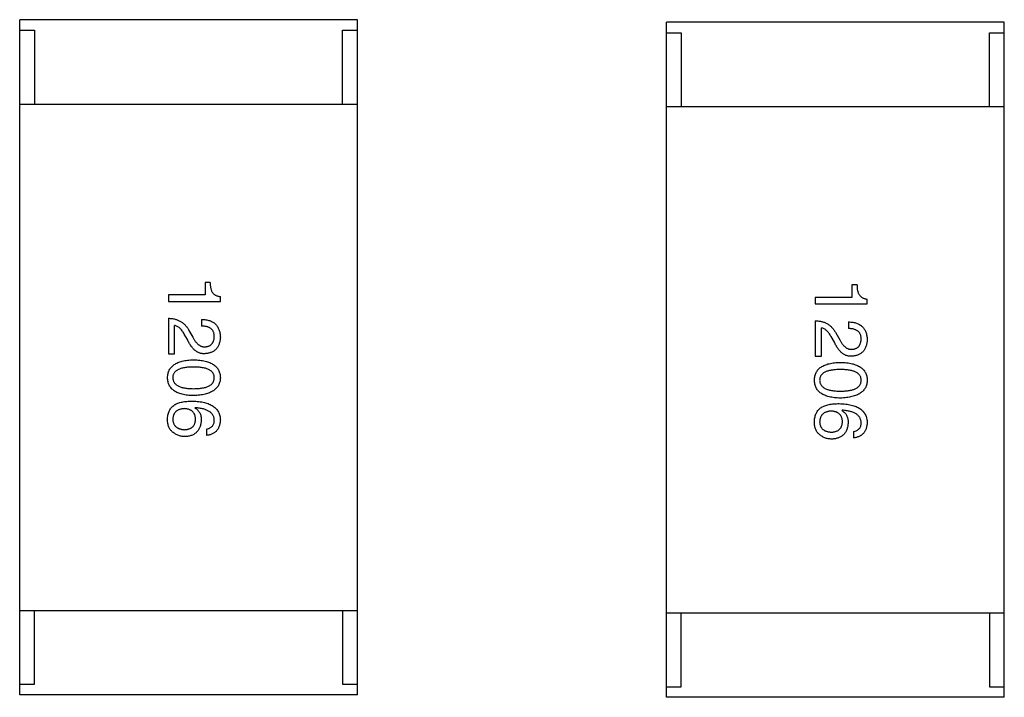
# Model space of a CAD drawing. Header units: millimetres. Extents: x 718 to 1157, y -195 to -52.
# Tile 24 of 156: x 1019.23 to 1023.89, y -124.38 to -121.17. Entities that reach past the tile are written whole.
import ezdxf

# ---------------------------------------------------------------- set-up
doc = ezdxf.new("R2010")
doc.units = ezdxf.units.MM
doc.header["$LTSCALE"] = 1.21
doc.header["$MEASUREMENT"] = 0
doc.layers.get('0').update_dxf_attribs({"linetype": 'CONTINUOUS'})

msp = doc.modelspace()

# ---------------------------------------------------------------- linework, layer by layer
at = {"color": 7, "linetype": 'Continuous'}
for p, q in [((1019.2284, -124.3728), (1019.2284, -121.1728)), ((1020.8284, -121.1728), (1019.2284, -121.1728)), ((1020.8284, -124.3728), (1020.8284, -121.1728)), ((1019.2284, -121.2228), (1019.2984, -121.2228)), ((1019.2984, -121.2228), (1019.2984, -121.5728)), ((1020.7584, -121.5728), (1020.7584, -121.2228)), ((1020.7584, -121.2228), (1020.8284, -121.2228)), ((1022.2928, -124.3846), (1022.2928, -121.1846)), ((1023.8928, -121.1846), (1022.2928, -121.1846)), ((1023.8928, -124.3846), (1023.8928, -121.1846)), ((1022.2928, -121.2346), (1022.3628, -121.2346)), ((1022.3628, -121.2346), (1022.3628, -121.5846)), ((1023.8228, -121.5846), (1023.8228, -121.2346)), ((1023.8228, -121.2346), (1023.8928, -121.2346)), ((1019.2284, -121.5728), (1020.8284, -121.5728)), ((1022.2928, -121.5846), (1023.8928, -121.5846)), ((1020.1066, -122.4183), (1020.1066, -122.4771)), ((1020.1312, -122.4183), (1020.1066, -122.4183)), ((1023.171, -122.4301), (1023.171, -122.4889)), ((1023.1956, -122.4301), (1023.171, -122.4301)), ((1019.9331, -122.4771), (1019.9331, -122.5085)), ((1020.1066, -122.4771), (1019.9331, -122.4771)), ((1020.179, -122.5085), (1020.179, -122.4853)), ((1019.9331, -122.5085), (1020.179, -122.5085)), ((1022.9976, -122.4889), (1022.9976, -122.5203)), ((1023.171, -122.4889), (1022.9976, -122.4889)), ((1022.9976, -122.5203), (1023.2435, -122.5203)), ((1023.2435, -122.5203), (1023.2435, -122.4971)), ((1019.9331, -122.588), (1019.9331, -122.7561)), ((1019.9618, -122.7561), (1019.9618, -122.6222)), ((1020.0902, -122.5935), (1020.0902, -122.6249)), ((1022.9976, -122.5998), (1022.9976, -122.7679)), ((1023.1547, -122.6053), (1023.1547, -122.6367)), ((1020.0233, -122.6891), (1020.0082, -122.6632)), ((1020.0301, -122.6454), (1020.0492, -122.6782)), ((1023.0262, -122.7679), (1023.0262, -122.634)), ((1023.0877, -122.7009), (1023.0727, -122.675)), ((1023.0945, -122.6572), (1023.1137, -122.69)), ((1019.9331, -122.7561), (1019.9618, -122.7561)), ((1022.9976, -122.7679), (1023.0262, -122.7679)), ((1020.0601, -123.0121), (1020.0588, -123.0135)), ((1023.1246, -123.0239), (1023.1232, -123.0253)), ((1020.1134, -123.1132), (1020.1134, -123.1433)), ((1023.1779, -123.125), (1023.1779, -123.1551)), ((1019.2284, -123.9728), (1020.8284, -123.9728)), ((1019.2984, -124.3228), (1019.2984, -123.9728)), ((1020.7584, -123.9728), (1020.7584, -124.3228)), ((1022.2928, -123.9846), (1023.8928, -123.9846)), ((1022.3628, -124.3346), (1022.3628, -123.9846)), ((1023.8228, -123.9846), (1023.8228, -124.3346)), ((1019.2284, -124.3228), (1019.2984, -124.3228)), ((1020.7584, -124.3228), (1020.8284, -124.3228)), ((1022.2928, -124.3346), (1022.3628, -124.3346)), ((1023.8228, -124.3346), (1023.8928, -124.3346)), ((1020.8284, -124.3728), (1019.2284, -124.3728)), ((1023.8928, -124.3846), (1022.2928, -124.3846))]:
    msp.add_line(p, q, dxfattribs=at)
for points, knots in [([(1020.1312, -122.4183), (1020.1311, -122.4208), (1020.1309, -122.4256), (1020.1313, -122.4327), (1020.1319, -122.4393), (1020.1331, -122.4455), (1020.1346, -122.4512), (1020.1365, -122.4565), (1020.1389, -122.4614), (1020.1417, -122.4658), (1020.1448, -122.4699), (1020.1485, -122.4733), (1020.1526, -122.4765), (1020.157, -122.4792), (1020.1619, -122.4814), (1020.1673, -122.4831), (1020.173, -122.4845), (1020.177, -122.485), (1020.179, -122.4853)], [0, 0, 0, 0, 0.080662, 0.15593, 0.227718, 0.294732, 0.358439, 0.419473, 0.476988, 0.533074, 0.588133, 0.642473, 0.69686, 0.752836, 0.81038, 0.870689, 0.933341, 1, 1, 1, 1]), ([(1023.1956, -122.4301), (1023.1956, -122.4326), (1023.1954, -122.4375), (1023.1957, -122.4445), (1023.1964, -122.4511), (1023.1975, -122.4573), (1023.199, -122.463), (1023.201, -122.4683), (1023.2033, -122.4732), (1023.2061, -122.4776), (1023.2093, -122.4817), (1023.213, -122.4851), (1023.217, -122.4883), (1023.2215, -122.491), (1023.2264, -122.4932), (1023.2317, -122.495), (1023.2374, -122.4963), (1023.2414, -122.4968), (1023.2435, -122.4971)], [0, 0, 0, 0, 0.080662, 0.15593, 0.227718, 0.294732, 0.358439, 0.419473, 0.476988, 0.533074, 0.588133, 0.642473, 0.69686, 0.752836, 0.81038, 0.870689, 0.933341, 1, 1, 1, 1]), ([(1019.9331, -122.588), (1019.9358, -122.5881), (1019.9412, -122.5883), (1019.9492, -122.5892), (1019.9568, -122.5904), (1019.9642, -122.592), (1019.9713, -122.5941), (1019.9781, -122.5966), (1019.9846, -122.5996), (1019.9909, -122.603), (1019.9968, -122.6068), (1020.0024, -122.6111), (1020.0078, -122.6157), (1020.0128, -122.6208), (1020.0176, -122.6263), (1020.0221, -122.6323), (1020.0263, -122.6386), (1020.0288, -122.6431), (1020.0301, -122.6454)], [0, 0, 0, 0, 0.069512, 0.136307, 0.201431, 0.265186, 0.327322, 0.388242, 0.448098, 0.507757, 0.566952, 0.626243, 0.686026, 0.745963, 0.807549, 0.869906, 0.934172, 1, 1, 1, 1]), ([(1020.0082, -122.6632), (1020.0065, -122.6602), (1020.0033, -122.6546), (1019.9979, -122.6469), (1019.9924, -122.6402), (1019.9866, -122.6345), (1019.9807, -122.6298), (1019.9746, -122.6262), (1019.9683, -122.6235), (1019.9639, -122.6226), (1019.9618, -122.6222)], [0, 0, 0, 0, 0.158292, 0.304606, 0.440272, 0.565336, 0.681745, 0.791834, 0.896966, 1, 1, 1, 1]), ([(1020.0902, -122.5935), (1020.0937, -122.5936), (1020.1004, -122.5939), (1020.1103, -122.595), (1020.1194, -122.5967), (1020.1279, -122.5991), (1020.1358, -122.6022), (1020.143, -122.6059), (1020.1496, -122.6102), (1020.1555, -122.6152), (1020.1608, -122.6209), (1020.1654, -122.6272), (1020.1693, -122.6342), (1020.1726, -122.6417), (1020.1752, -122.6499), (1020.1772, -122.6588), (1020.1785, -122.6683), (1020.1788, -122.6748), (1020.179, -122.6782)], [0, 0, 0, 0, 0.074935, 0.145873, 0.212498, 0.27598, 0.33603, 0.394042, 0.450372, 0.505546, 0.560812, 0.616481, 0.673265, 0.732328, 0.7938, 0.858943, 0.92718, 1, 1, 1, 1]), ([(1020.1503, -122.6741), (1020.1503, -122.6722), (1020.1502, -122.6684), (1020.1494, -122.6629), (1020.1483, -122.6578), (1020.1467, -122.6531), (1020.1445, -122.6487), (1020.142, -122.6447), (1020.1389, -122.6411), (1020.1353, -122.6378), (1020.1313, -122.6349), (1020.1268, -122.6323), (1020.1218, -122.6302), (1020.1164, -122.6284), (1020.1105, -122.6269), (1020.1042, -122.6259), (1020.0973, -122.6252), (1020.0926, -122.625), (1020.0902, -122.6249)], [0, 0, 0, 0, 0.065945, 0.127767, 0.186553, 0.242898, 0.297728, 0.351599, 0.404854, 0.459191, 0.515338, 0.573322, 0.634405, 0.698538, 0.767039, 0.84022, 0.917406, 1, 1, 1, 1]), ([(1022.9976, -122.5998), (1023.0003, -122.5999), (1023.0057, -122.6001), (1023.0136, -122.601), (1023.0213, -122.6022), (1023.0287, -122.6039), (1023.0358, -122.6059), (1023.0426, -122.6085), (1023.0491, -122.6114), (1023.0553, -122.6148), (1023.0613, -122.6186), (1023.0669, -122.6229), (1023.0723, -122.6275), (1023.0773, -122.6326), (1023.0821, -122.6381), (1023.0865, -122.6441), (1023.0908, -122.6504), (1023.0933, -122.6549), (1023.0945, -122.6572)], [0, 0, 0, 0, 0.069512, 0.136307, 0.201431, 0.265186, 0.327322, 0.388242, 0.448098, 0.507757, 0.566952, 0.626243, 0.686026, 0.745963, 0.807549, 0.869906, 0.934172, 1, 1, 1, 1]), ([(1023.1547, -122.6053), (1023.1581, -122.6054), (1023.1649, -122.6057), (1023.1747, -122.6068), (1023.1839, -122.6085), (1023.1924, -122.6109), (1023.2003, -122.614), (1023.2075, -122.6177), (1023.2141, -122.6221), (1023.22, -122.6271), (1023.2253, -122.6327), (1023.2298, -122.639), (1023.2338, -122.646), (1023.237, -122.6535), (1023.2397, -122.6617), (1023.2416, -122.6706), (1023.243, -122.6801), (1023.2433, -122.6866), (1023.2435, -122.69)], [0, 0, 0, 0, 0.074935, 0.145873, 0.212498, 0.27598, 0.33603, 0.394042, 0.450372, 0.505546, 0.560812, 0.616481, 0.673265, 0.732328, 0.7938, 0.858943, 0.92718, 1, 1, 1, 1]), ([(1020.1066, -122.7233), (1020.1083, -122.7231), (1020.1116, -122.7229), (1020.1165, -122.722), (1020.121, -122.7208), (1020.1252, -122.7193), (1020.1291, -122.7174), (1020.1326, -122.7152), (1020.1358, -122.7125), (1020.1388, -122.7097), (1020.1413, -122.7064), (1020.1436, -122.7028), (1020.1455, -122.6988), (1020.1472, -122.6945), (1020.1484, -122.6899), (1020.1495, -122.6849), (1020.15, -122.6796), (1020.1502, -122.676), (1020.1503, -122.6741)], [0, 0, 0, 0, 0.069456, 0.136175, 0.198596, 0.258993, 0.316838, 0.37342, 0.428889, 0.48454, 0.540119, 0.597644, 0.65702, 0.718534, 0.783117, 0.851564, 0.923888, 1, 1, 1, 1]), ([(1023.0727, -122.675), (1023.071, -122.672), (1023.0677, -122.6664), (1023.0623, -122.6587), (1023.0568, -122.652), (1023.0511, -122.6463), (1023.0452, -122.6416), (1023.0391, -122.638), (1023.0328, -122.6353), (1023.0284, -122.6344), (1023.0262, -122.634)], [0, 0, 0, 0, 0.158292, 0.304606, 0.440272, 0.565336, 0.681745, 0.791834, 0.896966, 1, 1, 1, 1]), ([(1023.2148, -122.6859), (1023.2147, -122.684), (1023.2146, -122.6802), (1023.2139, -122.6747), (1023.2127, -122.6697), (1023.2111, -122.6649), (1023.209, -122.6605), (1023.2064, -122.6565), (1023.2033, -122.6529), (1023.1997, -122.6496), (1023.1958, -122.6467), (1023.1913, -122.6441), (1023.1863, -122.6421), (1023.1809, -122.6402), (1023.175, -122.6387), (1023.1686, -122.6377), (1023.1618, -122.637), (1023.1571, -122.6368), (1023.1547, -122.6367)], [0, 0, 0, 0, 0.065945, 0.127767, 0.186553, 0.242898, 0.297728, 0.351599, 0.404854, 0.459191, 0.515338, 0.573322, 0.634405, 0.698538, 0.767039, 0.84022, 0.917406, 1, 1, 1, 1]), ([(1020.1052, -122.7561), (1020.1032, -122.7561), (1020.099, -122.7562), (1020.0929, -122.7557), (1020.0869, -122.7546), (1020.0811, -122.753), (1020.0755, -122.7508), (1020.0699, -122.748), (1020.0646, -122.7446), (1020.0594, -122.7407), (1020.0543, -122.7362), (1020.0494, -122.7312), (1020.0446, -122.7256), (1020.04, -122.7194), (1020.0356, -122.7126), (1020.0313, -122.7053), (1020.0271, -122.6975), (1020.0246, -122.692), (1020.0233, -122.6891)], [0, 0, 0, 0, 0.055083, 0.109453, 0.162685, 0.21614, 0.26961, 0.324284, 0.380202, 0.437433, 0.497084, 0.559152, 0.624288, 0.692446, 0.763862, 0.838743, 0.917269, 1, 1, 1, 1]), ([(1020.0492, -122.6782), (1020.0502, -122.6801), (1020.0522, -122.6839), (1020.0554, -122.6893), (1020.0587, -122.6943), (1020.0619, -122.6989), (1020.0653, -122.7031), (1020.0687, -122.7069), (1020.0722, -122.7104), (1020.0758, -122.7133), (1020.0794, -122.716), (1020.0831, -122.7182), (1020.0869, -122.7201), (1020.0907, -122.7216), (1020.0946, -122.7226), (1020.0985, -122.7232), (1020.1026, -122.7235), (1020.1052, -122.7234), (1020.1066, -122.7233)], [0, 0, 0, 0, 0.084365, 0.165386, 0.24176, 0.314729, 0.38433, 0.449952, 0.513164, 0.5734, 0.630824, 0.68644, 0.740136, 0.792605, 0.844515, 0.896112, 0.947763, 1, 1, 1, 1]), ([(1020.179, -122.6782), (1020.1788, -122.6812), (1020.1784, -122.687), (1020.1771, -122.6954), (1020.1753, -122.7033), (1020.173, -122.7107), (1020.1702, -122.7175), (1020.1668, -122.7237), (1020.163, -122.7294), (1020.1586, -122.7346), (1020.1537, -122.7393), (1020.1483, -122.7434), (1020.1424, -122.7468), (1020.1359, -122.7498), (1020.129, -122.7522), (1020.1215, -122.7541), (1020.1135, -122.7554), (1020.108, -122.7558), (1020.1052, -122.7561)], [0, 0, 0, 0, 0.074847, 0.14558, 0.212628, 0.276599, 0.337792, 0.396608, 0.453638, 0.509854, 0.565589, 0.621545, 0.678777, 0.737222, 0.798388, 0.862259, 0.929312, 1, 1, 1, 1]), ([(1023.1697, -122.7679), (1023.1676, -122.7679), (1023.1635, -122.768), (1023.1574, -122.7675), (1023.1514, -122.7664), (1023.1456, -122.7648), (1023.1399, -122.7626), (1023.1344, -122.7598), (1023.129, -122.7564), (1023.1238, -122.7525), (1023.1188, -122.748), (1023.1138, -122.743), (1023.1091, -122.7374), (1023.1045, -122.7312), (1023.1, -122.7244), (1023.0957, -122.7171), (1023.0916, -122.7093), (1023.089, -122.7038), (1023.0877, -122.7009)], [0, 0, 0, 0, 0.055083, 0.109453, 0.162685, 0.21614, 0.26961, 0.324284, 0.380202, 0.437433, 0.497084, 0.559152, 0.624288, 0.692446, 0.763862, 0.838743, 0.917269, 1, 1, 1, 1]), ([(1023.1137, -122.69), (1023.1147, -122.6919), (1023.1167, -122.6957), (1023.1198, -122.7011), (1023.1231, -122.7061), (1023.1264, -122.7107), (1023.1298, -122.7149), (1023.1332, -122.7187), (1023.1366, -122.7222), (1023.1403, -122.7251), (1023.1438, -122.7278), (1023.1475, -122.7301), (1023.1513, -122.7319), (1023.1551, -122.7334), (1023.159, -122.7344), (1023.163, -122.7351), (1023.167, -122.7353), (1023.1697, -122.7352), (1023.171, -122.7351)], [0, 0, 0, 0, 0.084365, 0.165386, 0.24176, 0.314729, 0.38433, 0.449952, 0.513164, 0.5734, 0.630824, 0.68644, 0.740136, 0.792605, 0.844515, 0.896112, 0.947763, 1, 1, 1, 1]), ([(1023.2435, -122.69), (1023.2432, -122.693), (1023.2428, -122.6988), (1023.2416, -122.7072), (1023.2397, -122.7151), (1023.2375, -122.7225), (1023.2346, -122.7293), (1023.2313, -122.7355), (1023.2274, -122.7413), (1023.2231, -122.7464), (1023.2182, -122.7511), (1023.2128, -122.7552), (1023.2068, -122.7586), (1023.2004, -122.7616), (1023.1934, -122.764), (1023.186, -122.7659), (1023.178, -122.7672), (1023.1725, -122.7676), (1023.1697, -122.7679)], [0, 0, 0, 0, 0.074847, 0.14558, 0.212628, 0.276599, 0.337792, 0.396608, 0.453638, 0.509854, 0.565589, 0.621545, 0.678777, 0.737222, 0.798388, 0.862259, 0.929312, 1, 1, 1, 1]), ([(1023.171, -122.7351), (1023.1728, -122.7349), (1023.1761, -122.7347), (1023.1809, -122.7338), (1023.1854, -122.7326), (1023.1896, -122.7311), (1023.1935, -122.7292), (1023.1971, -122.727), (1023.2003, -122.7243), (1023.2033, -122.7215), (1023.2058, -122.7182), (1023.2081, -122.7146), (1023.21, -122.7106), (1023.2116, -122.7064), (1023.2128, -122.7017), (1023.2139, -122.6968), (1023.2145, -122.6914), (1023.2147, -122.6878), (1023.2148, -122.6859)], [0, 0, 0, 0, 0.069456, 0.136175, 0.198596, 0.258993, 0.316838, 0.37342, 0.428889, 0.48454, 0.540119, 0.597644, 0.65702, 0.718534, 0.783117, 0.851564, 0.923888, 1, 1, 1, 1]), ([(1019.929, -122.8698), (1019.9292, -122.8664), (1019.9294, -122.86), (1019.931, -122.8506), (1019.9336, -122.8418), (1019.937, -122.8337), (1019.9414, -122.8261), (1019.9468, -122.8192), (1019.9531, -122.813), (1019.9605, -122.8074), (1019.9686, -122.8024), (1019.9778, -122.798), (1019.9879, -122.7943), (1019.9989, -122.7912), (1020.0108, -122.7887), (1020.0237, -122.7868), (1020.0375, -122.7856), (1020.047, -122.7852), (1020.052, -122.7851)], [0, 0, 0, 0, 0.059135, 0.115606, 0.169241, 0.221578, 0.273261, 0.324749, 0.377329, 0.431642, 0.488541, 0.548597, 0.612232, 0.680174, 0.752504, 0.829777, 0.912307, 1, 1, 1, 1]), ([(1020.052, -122.7851), (1020.057, -122.7852), (1020.0669, -122.7856), (1020.0812, -122.7868), (1020.0945, -122.7887), (1020.1068, -122.7912), (1020.1182, -122.7943), (1020.1286, -122.7981), (1020.138, -122.8024), (1020.1465, -122.8074), (1020.1541, -122.813), (1020.1606, -122.8192), (1020.1662, -122.8261), (1020.1707, -122.8337), (1020.1743, -122.8418), (1020.1769, -122.8506), (1020.1786, -122.86), (1020.1789, -122.8664), (1020.179, -122.8698)], [0, 0, 0, 0, 0.088823, 0.172287, 0.250296, 0.323438, 0.392244, 0.456221, 0.516635, 0.573871, 0.628, 0.680335, 0.731489, 0.782557, 0.834044, 0.886738, 0.942089, 1, 1, 1, 1]), ([(1022.9935, -122.8816), (1022.9936, -122.8783), (1022.9939, -122.8718), (1022.9955, -122.8624), (1022.998, -122.8536), (1023.0015, -122.8455), (1023.0059, -122.838), (1023.0113, -122.8311), (1023.0176, -122.8248), (1023.0249, -122.8192), (1023.0331, -122.8142), (1023.0423, -122.8099), (1023.0523, -122.8061), (1023.0633, -122.803), (1023.0753, -122.8005), (1023.0881, -122.7986), (1023.102, -122.7974), (1023.1115, -122.797), (1023.1164, -122.7969)], [0, 0, 0, 0, 0.059135, 0.115606, 0.169241, 0.221578, 0.273261, 0.324749, 0.377329, 0.431642, 0.488541, 0.548597, 0.612232, 0.680174, 0.752504, 0.829777, 0.912307, 1, 1, 1, 1]), ([(1023.1164, -122.7969), (1023.1215, -122.797), (1023.1313, -122.7974), (1023.1456, -122.7986), (1023.1589, -122.8005), (1023.1712, -122.803), (1023.1826, -122.8061), (1023.193, -122.8099), (1023.2025, -122.8142), (1023.211, -122.8192), (1023.2185, -122.8248), (1023.225, -122.831), (1023.2306, -122.8379), (1023.2352, -122.8455), (1023.2387, -122.8536), (1023.2414, -122.8624), (1023.243, -122.8718), (1023.2433, -122.8783), (1023.2435, -122.8816)], [0, 0, 0, 0, 0.088823, 0.172287, 0.250296, 0.323438, 0.392244, 0.456221, 0.516635, 0.573871, 0.628, 0.680335, 0.731489, 0.782557, 0.834044, 0.886738, 0.942089, 1, 1, 1, 1]), ([(1020.052, -122.8192), (1020.048, -122.8192), (1020.0403, -122.8193), (1020.0291, -122.8199), (1020.0187, -122.8209), (1020.0091, -122.8222), (1020.0003, -122.8241), (1019.9922, -122.8261), (1019.9848, -122.8287), (1019.9783, -122.8317), (1019.9725, -122.835), (1019.9674, -122.8388), (1019.9631, -122.8429), (1019.9597, -122.8476), (1019.9569, -122.8525), (1019.955, -122.8579), (1019.9538, -122.8637), (1019.9537, -122.8677), (1019.9536, -122.8698)], [0, 0, 0, 0, 0.096457, 0.187288, 0.27178, 0.350132, 0.423455, 0.491343, 0.554037, 0.612253, 0.666313, 0.717038, 0.764921, 0.811214, 0.856775, 0.902988, 0.950234, 1, 1, 1, 1]), ([(1020.1503, -122.8698), (1020.1502, -122.8677), (1020.1501, -122.8637), (1020.1489, -122.8579), (1020.147, -122.8525), (1020.1443, -122.8475), (1020.1408, -122.843), (1020.1365, -122.8388), (1020.1314, -122.835), (1020.1256, -122.8317), (1020.1191, -122.8287), (1020.1117, -122.8261), (1020.1036, -122.8241), (1020.0948, -122.8222), (1020.0852, -122.8209), (1020.0748, -122.8199), (1020.0636, -122.8193), (1020.0559, -122.8192), (1020.052, -122.8192)], [0, 0, 0, 0, 0.049764, 0.097007, 0.143217, 0.188577, 0.235116, 0.282997, 0.333719, 0.387776, 0.445989, 0.508679, 0.576563, 0.649481, 0.728235, 0.812722, 0.903548, 1, 1, 1, 1]), ([(1023.1164, -122.831), (1023.1124, -122.8311), (1023.1047, -122.8311), (1023.0936, -122.8317), (1023.0832, -122.8327), (1023.0736, -122.834), (1023.0647, -122.8359), (1023.0566, -122.8379), (1023.0493, -122.8405), (1023.0427, -122.8435), (1023.0369, -122.8468), (1023.0319, -122.8506), (1023.0276, -122.8548), (1023.0241, -122.8594), (1023.0213, -122.8643), (1023.0194, -122.8697), (1023.0183, -122.8755), (1023.0181, -122.8795), (1023.018, -122.8816)], [0, 0, 0, 0, 0.096457, 0.187288, 0.27178, 0.350132, 0.423455, 0.491343, 0.554037, 0.612253, 0.666313, 0.717038, 0.764921, 0.811214, 0.856775, 0.902988, 0.950234, 1, 1, 1, 1]), ([(1023.2148, -122.8816), (1023.2147, -122.8795), (1023.2145, -122.8755), (1023.2134, -122.8697), (1023.2115, -122.8643), (1023.2087, -122.8593), (1023.2052, -122.8548), (1023.201, -122.8506), (1023.1959, -122.8468), (1023.1901, -122.8435), (1023.1835, -122.8405), (1023.1762, -122.8379), (1023.1681, -122.8359), (1023.1592, -122.834), (1023.1496, -122.8327), (1023.1392, -122.8317), (1023.1281, -122.8311), (1023.1204, -122.8311), (1023.1164, -122.831)], [0, 0, 0, 0, 0.049764, 0.097007, 0.143217, 0.188577, 0.235116, 0.282997, 0.333719, 0.387776, 0.445989, 0.508679, 0.576563, 0.649481, 0.728235, 0.812722, 0.903548, 1, 1, 1, 1]), ([(1020.052, -122.9545), (1020.047, -122.9543), (1020.0375, -122.954), (1020.0237, -122.9527), (1020.0108, -122.9508), (1019.9989, -122.9483), (1019.9879, -122.9452), (1019.9778, -122.9415), (1019.9687, -122.9371), (1019.9604, -122.9322), (1019.9531, -122.9265), (1019.9468, -122.9203), (1019.9414, -122.9134), (1019.937, -122.9058), (1019.9336, -122.8977), (1019.931, -122.8889), (1019.9294, -122.8795), (1019.9292, -122.8731), (1019.929, -122.8698)], [0, 0, 0, 0, 0.08769, 0.170218, 0.24749, 0.319818, 0.387758, 0.451391, 0.511445, 0.568185, 0.622681, 0.67526, 0.726746, 0.778428, 0.830764, 0.884397, 0.940866, 1, 1, 1, 1]), ([(1019.9536, -122.8698), (1019.9537, -122.8719), (1019.954, -122.8759), (1019.9553, -122.8819), (1019.9573, -122.8874), (1019.9602, -122.8926), (1019.9637, -122.8973), (1019.968, -122.9015), (1019.9731, -122.9054), (1019.9789, -122.9089), (1019.9855, -122.9119), (1019.9928, -122.9145), (1020.0008, -122.9168), (1020.0096, -122.9185), (1020.0192, -122.92), (1020.0294, -122.921), (1020.0404, -122.9216), (1020.048, -122.9216), (1020.052, -122.9217)], [0, 0, 0, 0, 0.050879, 0.099377, 0.146973, 0.193618, 0.240619, 0.289461, 0.34047, 0.395283, 0.453059, 0.515633, 0.582666, 0.655287, 0.732971, 0.815933, 0.905166, 1, 1, 1, 1]), ([(1020.052, -122.9217), (1020.0559, -122.9216), (1020.0636, -122.9216), (1020.0748, -122.921), (1020.0852, -122.92), (1020.0948, -122.9186), (1020.1036, -122.9167), (1020.1117, -122.9145), (1020.1191, -122.9119), (1020.1257, -122.9089), (1020.1314, -122.9054), (1020.1365, -122.9016), (1020.1408, -122.8972), (1020.1443, -122.8926), (1020.147, -122.8874), (1020.1489, -122.8819), (1020.1501, -122.8759), (1020.1502, -122.8718), (1020.1503, -122.8698)], [0, 0, 0, 0, 0.095719, 0.185854, 0.269738, 0.347952, 0.420315, 0.487894, 0.550245, 0.608186, 0.662454, 0.713283, 0.761375, 0.808209, 0.854301, 0.901312, 0.949396, 1, 1, 1, 1]), ([(1020.179, -122.8698), (1020.1788, -122.873), (1020.1784, -122.8794), (1020.1766, -122.8886), (1020.1739, -122.8973), (1020.1702, -122.9053), (1020.1656, -122.9128), (1020.16, -122.9196), (1020.1534, -122.9258), (1020.1458, -122.9314), (1020.1374, -122.9365), (1020.128, -122.9409), (1020.1176, -122.9446), (1020.1063, -122.9478), (1020.094, -122.9504), (1020.0809, -122.9524), (1020.0667, -122.9538), (1020.057, -122.9542), (1020.052, -122.9545)], [0, 0, 0, 0, 0.057415, 0.112361, 0.16496, 0.216437, 0.267441, 0.318839, 0.371478, 0.426325, 0.483626, 0.544235, 0.608673, 0.677374, 0.750405, 0.828394, 0.911525, 1, 1, 1, 1]), ([(1023.1164, -122.9663), (1023.1115, -122.9661), (1023.102, -122.9658), (1023.0881, -122.9645), (1023.0753, -122.9627), (1023.0633, -122.9601), (1023.0523, -122.957), (1023.0423, -122.9533), (1023.0331, -122.9489), (1023.0249, -122.944), (1023.0176, -122.9383), (1023.0113, -122.9321), (1023.0059, -122.9252), (1023.0015, -122.9176), (1022.998, -122.9095), (1022.9955, -122.9007), (1022.9939, -122.8913), (1022.9936, -122.8849), (1022.9935, -122.8816)], [0, 0, 0, 0, 0.08769, 0.170218, 0.24749, 0.319818, 0.387758, 0.451391, 0.511445, 0.568185, 0.622681, 0.67526, 0.726746, 0.778428, 0.830764, 0.884397, 0.940866, 1, 1, 1, 1]), ([(1023.018, -122.8816), (1023.0182, -122.8837), (1023.0184, -122.8878), (1023.0197, -122.8937), (1023.0218, -122.8992), (1023.0246, -122.9044), (1023.0281, -122.9091), (1023.0325, -122.9133), (1023.0376, -122.9172), (1023.0434, -122.9207), (1023.05, -122.9237), (1023.0573, -122.9263), (1023.0653, -122.9286), (1023.0741, -122.9304), (1023.0836, -122.9318), (1023.0939, -122.9328), (1023.1049, -122.9334), (1023.1125, -122.9334), (1023.1164, -122.9335)], [0, 0, 0, 0, 0.050879, 0.099377, 0.146973, 0.193618, 0.240619, 0.289461, 0.34047, 0.395283, 0.453059, 0.515633, 0.582666, 0.655287, 0.732971, 0.815933, 0.905166, 1, 1, 1, 1]), ([(1023.1164, -122.9335), (1023.1204, -122.9334), (1023.1281, -122.9334), (1023.1392, -122.9328), (1023.1496, -122.9318), (1023.1592, -122.9304), (1023.1681, -122.9285), (1023.1762, -122.9264), (1023.1835, -122.9237), (1023.1901, -122.9207), (1023.1959, -122.9172), (1023.201, -122.9134), (1023.2052, -122.9091), (1023.2088, -122.9044), (1023.2115, -122.8992), (1023.2134, -122.8937), (1023.2145, -122.8877), (1023.2147, -122.8837), (1023.2148, -122.8816)], [0, 0, 0, 0, 0.095719, 0.185854, 0.269738, 0.347952, 0.420315, 0.487894, 0.550245, 0.608186, 0.662454, 0.713283, 0.761375, 0.808209, 0.854301, 0.901312, 0.949396, 1, 1, 1, 1]), ([(1023.2435, -122.8816), (1023.2433, -122.8848), (1023.2429, -122.8912), (1023.2411, -122.9005), (1023.2383, -122.9091), (1023.2347, -122.9172), (1023.23, -122.9246), (1023.2244, -122.9314), (1023.2178, -122.9376), (1023.2103, -122.9433), (1023.2018, -122.9483), (1023.1924, -122.9527), (1023.182, -122.9565), (1023.1707, -122.9596), (1023.1585, -122.9622), (1023.1453, -122.9642), (1023.1312, -122.9656), (1023.1214, -122.966), (1023.1164, -122.9663)], [0, 0, 0, 0, 0.057415, 0.112361, 0.16496, 0.216437, 0.267441, 0.318839, 0.371478, 0.426325, 0.483626, 0.544235, 0.608673, 0.677374, 0.750405, 0.828394, 0.911525, 1, 1, 1, 1]), ([(1019.929, -123.0627), (1019.9292, -123.0592), (1019.9296, -123.0526), (1019.9314, -123.0429), (1019.934, -123.0338), (1019.9377, -123.0254), (1019.9423, -123.0176), (1019.9479, -123.0105), (1019.9543, -123.004), (1019.9593, -123.0003), (1019.9618, -122.9985)], [0, 0, 0, 0, 0.137449, 0.267856, 0.393219, 0.514735, 0.63397, 0.753734, 0.874967, 1, 1, 1, 1]), ([(1019.9618, -122.9985), (1019.9644, -122.997), (1019.9697, -122.9941), (1019.9785, -122.9905), (1019.9879, -122.9875), (1019.9982, -122.985), (1020.0092, -122.983), (1020.0209, -122.9817), (1020.0335, -122.9808), (1020.0421, -122.9807), (1020.0465, -122.9807)], [0, 0, 0, 0, 0.101889, 0.209155, 0.322694, 0.442863, 0.569758, 0.70479, 0.848502, 1, 1, 1, 1]), ([(1020.0465, -122.9807), (1020.0517, -122.9809), (1020.0619, -122.9812), (1020.0767, -122.9826), (1020.0904, -122.9845), (1020.1032, -122.9872), (1020.115, -122.9904), (1020.1258, -122.9944), (1020.1357, -122.9991), (1020.1445, -123.0044), (1020.1523, -123.0103), (1020.1592, -123.017), (1020.1651, -123.0244), (1020.1699, -123.0324), (1020.1737, -123.0411), (1020.1765, -123.0504), (1020.1784, -123.0604), (1020.1788, -123.0673), (1020.179, -123.0709)], [0, 0, 0, 0, 0.087517, 0.169686, 0.246944, 0.319347, 0.387088, 0.450961, 0.511075, 0.567974, 0.622351, 0.675039, 0.726853, 0.778688, 0.83093, 0.884738, 0.941043, 1, 1, 1, 1]), ([(1023.0262, -123.0103), (1023.0288, -123.0089), (1023.0342, -123.0059), (1023.0429, -123.0023), (1023.0524, -122.9993), (1023.0626, -122.9968), (1023.0736, -122.9948), (1023.0854, -122.9935), (1023.0979, -122.9926), (1023.1065, -122.9926), (1023.1109, -122.9925)], [0, 0, 0, 0, 0.101889, 0.209155, 0.322694, 0.442863, 0.569758, 0.70479, 0.848502, 1, 1, 1, 1]), ([(1023.1109, -122.9925), (1023.1162, -122.9927), (1023.1264, -122.993), (1023.1411, -122.9944), (1023.1549, -122.9963), (1023.1677, -122.999), (1023.1795, -123.0023), (1023.1903, -123.0063), (1023.2001, -123.0109), (1023.2089, -123.0162), (1023.2168, -123.0221), (1023.2236, -123.0288), (1023.2295, -123.0362), (1023.2343, -123.0442), (1023.2381, -123.0529), (1023.241, -123.0622), (1023.2428, -123.0722), (1023.2432, -123.0792), (1023.2435, -123.0827)], [0, 0, 0, 0, 0.087517, 0.169686, 0.246944, 0.319347, 0.387088, 0.450961, 0.511075, 0.567974, 0.622351, 0.675039, 0.726853, 0.778688, 0.83093, 0.884738, 0.941043, 1, 1, 1, 1]), ([(1020.0082, -123.0162), (1020.0061, -123.0164), (1020.0019, -123.0166), (1019.9958, -123.0176), (1019.9902, -123.0188), (1019.9849, -123.0204), (1019.98, -123.0223), (1019.9756, -123.0248), (1019.9715, -123.0274), (1019.9679, -123.0305), (1019.9646, -123.0339), (1019.9619, -123.0378), (1019.9594, -123.0419), (1019.9574, -123.0465), (1019.9558, -123.0514), (1019.9547, -123.0567), (1019.9538, -123.0623), (1019.9537, -123.0662), (1019.9536, -123.0681)], [0, 0, 0, 0, 0.076467, 0.148148, 0.216496, 0.280559, 0.342274, 0.401168, 0.458322, 0.514073, 0.569257, 0.62465, 0.68124, 0.739113, 0.799947, 0.862804, 0.929597, 1, 1, 1, 1]), ([(1020.0615, -123.0668), (1020.0614, -123.0648), (1020.0613, -123.0611), (1020.0605, -123.0556), (1020.0593, -123.0505), (1020.0578, -123.0457), (1020.0559, -123.0413), (1020.0534, -123.0373), (1020.0507, -123.0335), (1020.0475, -123.0302), (1020.044, -123.0272), (1020.0401, -123.0245), (1020.0357, -123.0222), (1020.031, -123.0203), (1020.0259, -123.0188), (1020.0203, -123.0175), (1020.0144, -123.0167), (1020.0103, -123.0164), (1020.0082, -123.0162)], [0, 0, 0, 0, 0.070453, 0.136523, 0.199866, 0.260392, 0.318446, 0.374657, 0.430182, 0.485556, 0.541071, 0.598396, 0.657208, 0.718642, 0.783247, 0.851631, 0.923928, 1, 1, 1, 1]), ([(1020.0588, -123.0135), (1020.0612, -123.0149), (1020.0659, -123.0178), (1020.0721, -123.023), (1020.0773, -123.0291), (1020.0816, -123.036), (1020.0848, -123.0437), (1020.0872, -123.0521), (1020.0886, -123.0612), (1020.0888, -123.0676), (1020.0888, -123.0709)], [0, 0, 0, 0, 0.122276, 0.239997, 0.35611, 0.473903, 0.59404, 0.720428, 0.855383, 1, 1, 1, 1]), ([(1020.1503, -123.0709), (1020.1501, -123.0687), (1020.1498, -123.0645), (1020.1484, -123.0583), (1020.1465, -123.0525), (1020.1437, -123.0472), (1020.1404, -123.0421), (1020.1364, -123.0375), (1020.1317, -123.0333), (1020.1264, -123.0294), (1020.1204, -123.0259), (1020.1137, -123.0228), (1020.1064, -123.0201), (1020.0984, -123.0177), (1020.0898, -123.0158), (1020.0805, -123.0142), (1020.0705, -123.0129), (1020.0637, -123.0124), (1020.0601, -123.0121)], [0, 0, 0, 0, 0.054741, 0.107075, 0.158339, 0.208382, 0.258772, 0.310045, 0.362765, 0.417822, 0.475982, 0.537466, 0.602901, 0.673037, 0.747247, 0.826291, 0.910782, 1, 1, 1, 1]), ([(1022.9935, -123.0745), (1022.9936, -123.0711), (1022.994, -123.0644), (1022.9959, -123.0547), (1022.9985, -123.0456), (1023.0022, -123.0372), (1023.0068, -123.0294), (1023.0123, -123.0223), (1023.0188, -123.0158), (1023.0237, -123.0121), (1023.0262, -123.0103)], [0, 0, 0, 0, 0.137449, 0.267856, 0.393219, 0.514735, 0.63397, 0.753734, 0.874967, 1, 1, 1, 1]), ([(1023.0727, -123.028), (1023.0705, -123.0282), (1023.0663, -123.0284), (1023.0603, -123.0294), (1023.0546, -123.0306), (1023.0493, -123.0322), (1023.0445, -123.0341), (1023.0401, -123.0366), (1023.036, -123.0392), (1023.0324, -123.0424), (1023.0291, -123.0457), (1023.0263, -123.0496), (1023.0238, -123.0537), (1023.0219, -123.0583), (1023.0203, -123.0632), (1023.0191, -123.0685), (1023.0183, -123.0741), (1023.0181, -123.078), (1023.018, -123.08)], [0, 0, 0, 0, 0.076467, 0.148148, 0.216496, 0.280559, 0.342274, 0.401168, 0.458322, 0.514073, 0.569257, 0.62465, 0.68124, 0.739113, 0.799947, 0.862804, 0.929597, 1, 1, 1, 1]), ([(1023.126, -123.0786), (1023.1259, -123.0766), (1023.1257, -123.0729), (1023.1249, -123.0674), (1023.1238, -123.0623), (1023.1222, -123.0575), (1023.1203, -123.0531), (1023.1179, -123.0491), (1023.1152, -123.0453), (1023.112, -123.042), (1023.1085, -123.039), (1023.1045, -123.0364), (1023.1002, -123.0341), (1023.0955, -123.0321), (1023.0903, -123.0306), (1023.0848, -123.0293), (1023.0789, -123.0285), (1023.0748, -123.0282), (1023.0727, -123.028)], [0, 0, 0, 0, 0.070453, 0.136523, 0.199866, 0.260392, 0.318446, 0.374657, 0.430182, 0.485556, 0.541071, 0.598396, 0.657208, 0.718642, 0.783247, 0.851631, 0.923928, 1, 1, 1, 1]), ([(1023.1232, -123.0253), (1023.1256, -123.0267), (1023.1303, -123.0296), (1023.1365, -123.0349), (1023.1417, -123.041), (1023.146, -123.0478), (1023.1492, -123.0555), (1023.1516, -123.0639), (1023.1531, -123.073), (1023.1532, -123.0794), (1023.1533, -123.0827)], [0, 0, 0, 0, 0.122276, 0.239997, 0.35611, 0.473903, 0.59404, 0.720428, 0.855383, 1, 1, 1, 1]), ([(1023.2148, -123.0827), (1023.2146, -123.0805), (1023.2143, -123.0763), (1023.2128, -123.0702), (1023.2109, -123.0644), (1023.2082, -123.059), (1023.2049, -123.0539), (1023.2008, -123.0493), (1023.1961, -123.0451), (1023.1909, -123.0412), (1023.1848, -123.0377), (1023.1782, -123.0346), (1023.1709, -123.0319), (1023.1629, -123.0295), (1023.1542, -123.0276), (1023.1449, -123.026), (1023.135, -123.0247), (1023.1281, -123.0242), (1023.1246, -123.0239)], [0, 0, 0, 0, 0.054741, 0.107075, 0.158339, 0.208382, 0.258772, 0.310045, 0.362765, 0.417822, 0.475982, 0.537466, 0.602901, 0.673037, 0.747247, 0.826291, 0.910782, 1, 1, 1, 1]), ([(1019.9495, -123.1242), (1019.9477, -123.1226), (1019.9442, -123.1194), (1019.9399, -123.1136), (1019.9362, -123.1071), (1019.9333, -123.0998), (1019.931, -123.0917), (1019.9296, -123.0827), (1019.9288, -123.0729), (1019.9289, -123.0662), (1019.929, -123.0627)], [0, 0, 0, 0, 0.105033, 0.21147, 0.321511, 0.438526, 0.563605, 0.698055, 0.843218, 1, 1, 1, 1]), ([(1019.9536, -123.0681), (1019.9537, -123.07), (1019.9541, -123.0735), (1019.955, -123.0787), (1019.9563, -123.0835), (1019.958, -123.088), (1019.9601, -123.0922), (1019.9627, -123.096), (1019.9656, -123.0996), (1019.9689, -123.1027), (1019.9726, -123.1056), (1019.9768, -123.108), (1019.9813, -123.1103), (1019.9862, -123.1121), (1019.9915, -123.1135), (1019.9972, -123.1147), (1020.0032, -123.1155), (1020.0074, -123.1158), (1020.0096, -123.116)], [0, 0, 0, 0, 0.066682, 0.130303, 0.190802, 0.248749, 0.30534, 0.361219, 0.415721, 0.471765, 0.528279, 0.586428, 0.64659, 0.710143, 0.776461, 0.846692, 0.921137, 1, 1, 1, 1]), ([(1020.0096, -123.116), (1020.0116, -123.1158), (1020.0156, -123.1155), (1020.0214, -123.1147), (1020.0267, -123.1134), (1020.0317, -123.112), (1020.0364, -123.1101), (1020.0406, -123.1079), (1020.0444, -123.1053), (1020.0479, -123.1024), (1020.051, -123.0991), (1020.0537, -123.0955), (1020.0559, -123.0915), (1020.0579, -123.0872), (1020.0594, -123.0826), (1020.0605, -123.0776), (1020.0613, -123.0723), (1020.0614, -123.0687), (1020.0615, -123.0668)], [0, 0, 0, 0, 0.076288, 0.14871, 0.216387, 0.281386, 0.342528, 0.402111, 0.4591, 0.514852, 0.569974, 0.625644, 0.682226, 0.740156, 0.800362, 0.863471, 0.930116, 1, 1, 1, 1]), ([(1020.0888, -123.0709), (1020.0886, -123.0739), (1020.088, -123.0798), (1020.0865, -123.0884), (1020.0846, -123.0964), (1020.082, -123.1039), (1020.079, -123.1107), (1020.0755, -123.1171), (1020.0713, -123.1228), (1020.0667, -123.128), (1020.0616, -123.1326), (1020.0559, -123.1366), (1020.0497, -123.1401), (1020.0429, -123.143), (1020.0357, -123.1453), (1020.0279, -123.147), (1020.0196, -123.1483), (1020.0139, -123.1486), (1020.011, -123.1487)], [0, 0, 0, 0, 0.074228, 0.144548, 0.211288, 0.274576, 0.335162, 0.393915, 0.450599, 0.506657, 0.562409, 0.618617, 0.676096, 0.735061, 0.79654, 0.860906, 0.928473, 1, 1, 1, 1]), ([(1020.1134, -123.1132), (1020.1163, -123.1126), (1020.1219, -123.1114), (1020.1295, -123.1083), (1020.1359, -123.1043), (1020.1413, -123.0994), (1020.1454, -123.0935), (1020.1482, -123.0868), (1020.1501, -123.0791), (1020.1502, -123.0737), (1020.1503, -123.0709)], [0, 0, 0, 0, 0.1439, 0.274233, 0.394478, 0.509388, 0.621911, 0.738504, 0.863414, 1, 1, 1, 1]), ([(1020.179, -123.0709), (1020.1788, -123.0735), (1020.1783, -123.0787), (1020.1772, -123.0862), (1020.1756, -123.0933), (1020.1735, -123.0999), (1020.171, -123.1061), (1020.168, -123.1118), (1020.1645, -123.117), (1020.1607, -123.1219), (1020.1563, -123.1262), (1020.1515, -123.13), (1020.1463, -123.1334), (1020.1406, -123.1363), (1020.1344, -123.1388), (1020.1278, -123.1407), (1020.1208, -123.1424), (1020.1159, -123.143), (1020.1134, -123.1433)], [0, 0, 0, 0, 0.073784, 0.144317, 0.211047, 0.274818, 0.336501, 0.395724, 0.453465, 0.510016, 0.566585, 0.622844, 0.680328, 0.739335, 0.800408, 0.863904, 0.93053, 1, 1, 1, 1]), ([(1023.0139, -123.136), (1023.0122, -123.1344), (1023.0086, -123.1313), (1023.0043, -123.1255), (1023.0006, -123.119), (1022.9977, -123.1116), (1022.9955, -123.1035), (1022.9941, -123.0945), (1022.9933, -123.0848), (1022.9934, -123.078), (1022.9935, -123.0745)], [0, 0, 0, 0, 0.105033, 0.21147, 0.321511, 0.438526, 0.563605, 0.698055, 0.843218, 1, 1, 1, 1]), ([(1023.018, -123.08), (1023.0182, -123.0818), (1023.0185, -123.0853), (1023.0194, -123.0905), (1023.0207, -123.0953), (1023.0225, -123.0998), (1023.0246, -123.104), (1023.0271, -123.1079), (1023.0301, -123.1114), (1023.0334, -123.1145), (1023.0371, -123.1174), (1023.0412, -123.1199), (1023.0457, -123.1221), (1023.0506, -123.1239), (1023.0559, -123.1253), (1023.0616, -123.1265), (1023.0677, -123.1274), (1023.0719, -123.1276), (1023.0741, -123.1278)], [0, 0, 0, 0, 0.066682, 0.130303, 0.190802, 0.248749, 0.30534, 0.361219, 0.415721, 0.471765, 0.528279, 0.586428, 0.64659, 0.710143, 0.776461, 0.846692, 0.921137, 1, 1, 1, 1]), ([(1023.0741, -123.1278), (1023.0761, -123.1276), (1023.0801, -123.1274), (1023.0858, -123.1265), (1023.0912, -123.1253), (1023.0962, -123.1238), (1023.1008, -123.1219), (1023.1051, -123.1197), (1023.1089, -123.1171), (1023.1124, -123.1142), (1023.1154, -123.1109), (1023.1181, -123.1073), (1023.1204, -123.1033), (1023.1223, -123.0991), (1023.1238, -123.0944), (1023.1249, -123.0894), (1023.1257, -123.0841), (1023.1259, -123.0805), (1023.126, -123.0786)], [0, 0, 0, 0, 0.076288, 0.14871, 0.216387, 0.281386, 0.342528, 0.402111, 0.4591, 0.514852, 0.569974, 0.625644, 0.682226, 0.740156, 0.800362, 0.863471, 0.930116, 1, 1, 1, 1]), ([(1023.1533, -123.0827), (1023.153, -123.0857), (1023.1525, -123.0917), (1023.151, -123.1002), (1023.149, -123.1082), (1023.1465, -123.1157), (1023.1434, -123.1225), (1023.14, -123.1289), (1023.1358, -123.1346), (1023.1312, -123.1398), (1023.126, -123.1444), (1023.1203, -123.1484), (1023.1141, -123.1519), (1023.1074, -123.1548), (1023.1001, -123.1571), (1023.0924, -123.1589), (1023.0841, -123.1601), (1023.0784, -123.1604), (1023.0754, -123.1606)], [0, 0, 0, 0, 0.074228, 0.144548, 0.211288, 0.274576, 0.335162, 0.393915, 0.450599, 0.506657, 0.562409, 0.618617, 0.676096, 0.735061, 0.79654, 0.860906, 0.928473, 1, 1, 1, 1]), ([(1023.1779, -123.125), (1023.1808, -123.1244), (1023.1863, -123.1232), (1023.1939, -123.1201), (1023.2004, -123.1161), (1023.2057, -123.1112), (1023.2098, -123.1053), (1023.2127, -123.0986), (1023.2145, -123.0909), (1023.2147, -123.0855), (1023.2148, -123.0827)], [0, 0, 0, 0, 0.1439, 0.274233, 0.394478, 0.509388, 0.621911, 0.738504, 0.863414, 1, 1, 1, 1]), ([(1023.2435, -123.0827), (1023.2432, -123.0853), (1023.2428, -123.0905), (1023.2416, -123.0981), (1023.24, -123.1051), (1023.2379, -123.1117), (1023.2354, -123.1179), (1023.2324, -123.1236), (1023.229, -123.1289), (1023.2251, -123.1337), (1023.2208, -123.138), (1023.2159, -123.1418), (1023.2107, -123.1452), (1023.205, -123.1481), (1023.1989, -123.1506), (1023.1923, -123.1526), (1023.1852, -123.1542), (1023.1804, -123.1548), (1023.1779, -123.1551)], [0, 0, 0, 0, 0.073784, 0.144317, 0.211047, 0.274818, 0.336501, 0.395724, 0.453465, 0.510016, 0.566585, 0.622844, 0.680328, 0.739335, 0.800408, 0.863904, 0.93053, 1, 1, 1, 1]), ([(1020.011, -123.1487), (1020.008, -123.1487), (1020.0023, -123.1485), (1019.9938, -123.1474), (1019.9857, -123.1454), (1019.9778, -123.1428), (1019.9702, -123.1392), (1019.9629, -123.135), (1019.956, -123.13), (1019.9517, -123.1261), (1019.9495, -123.1242)], [0, 0, 0, 0, 0.12904, 0.253809, 0.377066, 0.499122, 0.621469, 0.744665, 0.870607, 1, 1, 1, 1]), ([(1023.0754, -123.1606), (1023.0725, -123.1605), (1023.0668, -123.1603), (1023.0583, -123.1592), (1023.0501, -123.1572), (1023.0422, -123.1546), (1023.0347, -123.151), (1023.0274, -123.1468), (1023.0204, -123.1418), (1023.0161, -123.1379), (1023.0139, -123.136)], [0, 0, 0, 0, 0.12904, 0.253809, 0.377066, 0.499122, 0.621469, 0.744665, 0.870607, 1, 1, 1, 1])]:
    msp.add_open_spline(points, degree=3, knots=knots, dxfattribs=at)

doc.saveas('drawing.dxf')
